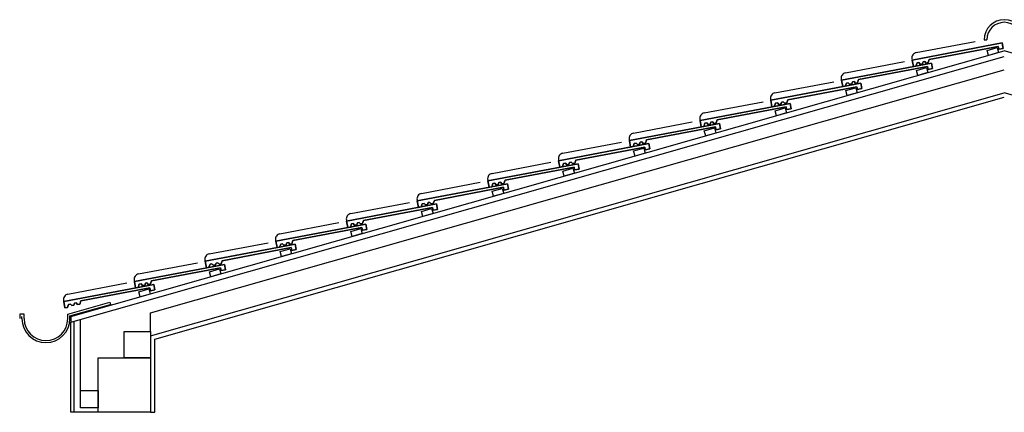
# Model space of a CAD drawing. Header units: millimetres. Extents: x 716 to 905, y 893 to 977.
# Tile 2 of 43: x 717.6 to 722.11, y 952.93 to 954.73. Entities that reach past the tile are written whole.
import ezdxf

# ---------------------------------------------------------------- set-up
doc = ezdxf.new("R2010")
doc.units = ezdxf.units.MM
doc.header["$MEASUREMENT"] = 0
doc.layers.add('$AUDIT-BAD-LAYER', color=7, linetype='Continuous')

msp = doc.modelspace()

# ---------------------------------------------------------------- linework, layer by layer
at = {"layer": '$AUDIT-BAD-LAYER'}
for p, q in [((721.6842, 954.5477), (722.0969, 954.626)), ((722.0969, 954.626), (721.6842, 954.5477)), ((721.6842, 954.5477), (722.0969, 954.626)), ((722.0969, 954.626), (721.6842, 954.5477)), ((721.7032, 954.5818), (721.9726, 954.6329)), ((721.7032, 954.5818), (721.9726, 954.6329)), ((722.0142, 954.6406), (722.0262, 954.6406)), ((722.0142, 954.6406), (722.0262, 954.6406)), ((722.0969, 954.626), (722.1015, 954.6014)), ((722.1015, 954.6014), (722.0969, 954.626)), ((722.0969, 954.626), (722.1015, 954.6014)), ((722.1015, 954.6014), (722.0969, 954.626)), ((717.8312, 953.3728), (722.1062, 954.5896)), ((717.8312, 953.3728), (722.1062, 954.5896)), ((722.0785, 954.6103), (721.7626, 954.5504)), ((721.7626, 954.5504), (722.0785, 954.6103)), ((722.0785, 954.6103), (721.7626, 954.5504)), ((721.7626, 954.5504), (722.0785, 954.6103)), ((722.0809, 954.5975), (722.0785, 954.6103)), ((722.0785, 954.6103), (722.0809, 954.5975)), ((722.0809, 954.5975), (722.0785, 954.6103)), ((722.0785, 954.6103), (722.0809, 954.5975)), ((722.1015, 954.6014), (722.0809, 954.5975)), ((722.0809, 954.5975), (722.1015, 954.6014)), ((722.1015, 954.6014), (722.0809, 954.5975)), ((722.0809, 954.5975), (722.1015, 954.6014)), ((726.3812, 953.3728), (722.1062, 954.5896)), ((726.3812, 953.3728), (722.1062, 954.5896)), ((717.8312, 953.3478), (722.1062, 954.5647)), ((717.8312, 953.3478), (722.1062, 954.5647)), ((721.3604, 954.4556), (721.7731, 954.5338)), ((721.7731, 954.5338), (721.3604, 954.4556)), ((721.3604, 954.4556), (721.7731, 954.5338)), ((721.7731, 954.5338), (721.3604, 954.4556)), ((721.3794, 954.4897), (721.6488, 954.5408)), ((721.3794, 954.4897), (721.6488, 954.5408)), ((721.6833, 954.5526), (721.6842, 954.5477)), ((721.6833, 954.5526), (721.6842, 954.5477)), ((721.6898, 954.5182), (721.6842, 954.5477)), ((721.6842, 954.5477), (721.6898, 954.5182)), ((721.6898, 954.5182), (721.6842, 954.5477)), ((721.6842, 954.5477), (721.6898, 954.5182)), ((721.7066, 954.5346), (721.7016, 954.5205)), ((721.7016, 954.5205), (721.7066, 954.5346)), ((721.7066, 954.5346), (721.7016, 954.5205)), ((721.7016, 954.5205), (721.7066, 954.5346)), ((721.7153, 954.5363), (721.7066, 954.5346)), ((721.7066, 954.5346), (721.7153, 954.5363)), ((721.7153, 954.5363), (721.7066, 954.5346)), ((721.7066, 954.5346), (721.7153, 954.5363)), ((721.7213, 954.5293), (721.7153, 954.5363)), ((721.7153, 954.5363), (721.7213, 954.5293)), ((721.7213, 954.5293), (721.7153, 954.5363)), ((721.7153, 954.5363), (721.7213, 954.5293)), ((721.7342, 954.5399), (721.7311, 954.5312)), ((721.7311, 954.5312), (721.7342, 954.5399)), ((721.7342, 954.5399), (721.7311, 954.5312)), ((721.7311, 954.5312), (721.7342, 954.5399)), ((721.7418, 954.5413), (721.7342, 954.5399)), ((721.7342, 954.5399), (721.7418, 954.5413)), ((721.7418, 954.5413), (721.7342, 954.5399)), ((721.7342, 954.5399), (721.7418, 954.5413)), ((721.7478, 954.5343), (721.7418, 954.5413)), ((721.7418, 954.5413), (721.7478, 954.5343)), ((721.7478, 954.5343), (721.7418, 954.5413)), ((721.7418, 954.5413), (721.7478, 954.5343)), ((721.7577, 954.5362), (721.7478, 954.5343)), ((721.7478, 954.5343), (721.7577, 954.5362)), ((721.7577, 954.5362), (721.7478, 954.5343)), ((721.7478, 954.5343), (721.7577, 954.5362)), ((721.7626, 954.5504), (721.7577, 954.5362)), ((721.7577, 954.5362), (721.7626, 954.5504)), ((721.7626, 954.5504), (721.7577, 954.5362)), ((721.7577, 954.5362), (721.7626, 954.5504)), ((721.7731, 954.5338), (721.7777, 954.5093)), ((721.7777, 954.5093), (721.7731, 954.5338)), ((721.7731, 954.5338), (721.7777, 954.5093)), ((721.7777, 954.5093), (721.7731, 954.5338)), ((718.1962, 953.3894), (722.1062, 954.5023)), ((718.1962, 953.3894), (722.1062, 954.5023)), ((721.7547, 954.5181), (721.4388, 954.4582)), ((721.4388, 954.4582), (721.7547, 954.5181)), ((721.7547, 954.5181), (721.4388, 954.4582)), ((721.4388, 954.4582), (721.7547, 954.5181)), ((721.7016, 954.5205), (721.6898, 954.5182)), ((721.6898, 954.5182), (721.7016, 954.5205)), ((721.7016, 954.5205), (721.6898, 954.5182)), ((721.6898, 954.5182), (721.7016, 954.5205)), ((721.7311, 954.5312), (721.7213, 954.5293)), ((721.7213, 954.5293), (721.7311, 954.5312)), ((721.7311, 954.5312), (721.7213, 954.5293)), ((721.7213, 954.5293), (721.7311, 954.5312)), ((721.7571, 954.5053), (721.7547, 954.5181)), ((721.7547, 954.5181), (721.7571, 954.5053)), ((721.7571, 954.5053), (721.7547, 954.5181)), ((721.7547, 954.5181), (721.7571, 954.5053)), ((721.7777, 954.5093), (721.7571, 954.5053)), ((721.7571, 954.5053), (721.7777, 954.5093)), ((721.7777, 954.5093), (721.7571, 954.5053)), ((721.7571, 954.5053), (721.7777, 954.5093)), ((721.0367, 954.3634), (721.4493, 954.4417)), ((721.4493, 954.4417), (721.0367, 954.3634)), ((721.0367, 954.3634), (721.4493, 954.4417)), ((721.4493, 954.4417), (721.0367, 954.3634)), ((721.0556, 954.3975), (721.325, 954.4486)), ((721.0556, 954.3975), (721.325, 954.4486)), ((721.3595, 954.4605), (721.3604, 954.4556)), ((721.3595, 954.4605), (721.3604, 954.4556)), ((721.366, 954.4261), (721.3604, 954.4556)), ((721.3604, 954.4556), (721.366, 954.4261)), ((721.366, 954.4261), (721.3604, 954.4556)), ((721.3604, 954.4556), (721.366, 954.4261)), ((721.3828, 954.4425), (721.3778, 954.4283)), ((721.3778, 954.4283), (721.3828, 954.4425)), ((721.3828, 954.4425), (721.3778, 954.4283)), ((721.3778, 954.4283), (721.3828, 954.4425)), ((721.3915, 954.4441), (721.3828, 954.4425)), ((721.3828, 954.4425), (721.3915, 954.4441)), ((721.3915, 954.4441), (721.3828, 954.4425)), ((721.3828, 954.4425), (721.3915, 954.4441)), ((721.3975, 954.4371), (721.3915, 954.4441)), ((721.3915, 954.4441), (721.3975, 954.4371)), ((721.3975, 954.4371), (721.3915, 954.4441)), ((721.3915, 954.4441), (721.3975, 954.4371)), ((721.4104, 954.4477), (721.4074, 954.439)), ((721.4074, 954.439), (721.4104, 954.4477)), ((721.4104, 954.4477), (721.4074, 954.439)), ((721.4074, 954.439), (721.4104, 954.4477)), ((721.418, 954.4492), (721.4104, 954.4477)), ((721.4104, 954.4477), (721.418, 954.4492)), ((721.418, 954.4492), (721.4104, 954.4477)), ((721.4104, 954.4477), (721.418, 954.4492)), ((721.4241, 954.4422), (721.418, 954.4492)), ((721.418, 954.4492), (721.4241, 954.4422)), ((721.4241, 954.4422), (721.418, 954.4492)), ((721.418, 954.4492), (721.4241, 954.4422)), ((721.4339, 954.444), (721.4241, 954.4422)), ((721.4241, 954.4422), (721.4339, 954.444)), ((721.4339, 954.444), (721.4241, 954.4422)), ((721.4241, 954.4422), (721.4339, 954.444)), ((721.4388, 954.4582), (721.4339, 954.444)), ((721.4339, 954.444), (721.4388, 954.4582)), ((721.4388, 954.4582), (721.4339, 954.444)), ((721.4339, 954.444), (721.4388, 954.4582)), ((721.4493, 954.4417), (721.454, 954.4171)), ((721.454, 954.4171), (721.4493, 954.4417)), ((721.4493, 954.4417), (721.454, 954.4171)), ((721.454, 954.4171), (721.4493, 954.4417)), ((718.1962, 953.2854), (722.1062, 954.3983)), ((718.1962, 953.2854), (722.1062, 954.3983)), ((721.4309, 954.4259), (721.115, 954.366)), ((721.115, 954.366), (721.4309, 954.4259)), ((721.4309, 954.4259), (721.115, 954.366)), ((721.115, 954.366), (721.4309, 954.4259)), ((721.3778, 954.4283), (721.366, 954.4261)), ((721.366, 954.4261), (721.3778, 954.4283)), ((721.3778, 954.4283), (721.366, 954.4261)), ((721.366, 954.4261), (721.3778, 954.4283)), ((721.4074, 954.439), (721.3975, 954.4371)), ((721.3975, 954.4371), (721.4074, 954.439)), ((721.4074, 954.439), (721.3975, 954.4371)), ((721.3975, 954.4371), (721.4074, 954.439)), ((721.4333, 954.4132), (721.4309, 954.4259)), ((721.4309, 954.4259), (721.4333, 954.4132)), ((721.4333, 954.4132), (721.4309, 954.4259)), ((721.4309, 954.4259), (721.4333, 954.4132)), ((721.454, 954.4171), (721.4333, 954.4132)), ((721.4333, 954.4132), (721.454, 954.4171)), ((721.454, 954.4171), (721.4333, 954.4132)), ((721.4333, 954.4132), (721.454, 954.4171)), ((726.0162, 953.2854), (722.1062, 954.3983)), ((726.0162, 953.2854), (722.1062, 954.3983)), ((718.2162, 953.2703), (722.1062, 954.3775)), ((718.2162, 953.2703), (722.1062, 954.3775)), ((720.7318, 954.3054), (721.0012, 954.3564)), ((720.7318, 954.3054), (721.0012, 954.3564)), ((721.0357, 954.3683), (721.0367, 954.3634)), ((721.0357, 954.3683), (721.0367, 954.3634)), ((721.0422, 954.3339), (721.0367, 954.3634)), ((721.0367, 954.3634), (721.0422, 954.3339)), ((721.0422, 954.3339), (721.0367, 954.3634)), ((721.0367, 954.3634), (721.0422, 954.3339)), ((721.0677, 954.352), (721.059, 954.3503)), ((721.059, 954.3503), (721.0677, 954.352)), ((721.0677, 954.352), (721.059, 954.3503)), ((721.059, 954.3503), (721.0677, 954.352)), ((721.0737, 954.345), (721.0677, 954.352)), ((721.0677, 954.352), (721.0737, 954.345)), ((721.0737, 954.345), (721.0677, 954.352)), ((721.0677, 954.352), (721.0737, 954.345)), ((721.0866, 954.3556), (721.0836, 954.3468)), ((721.0836, 954.3468), (721.0866, 954.3556)), ((721.0866, 954.3556), (721.0836, 954.3468)), ((721.0836, 954.3468), (721.0866, 954.3556)), ((721.0942, 954.357), (721.0866, 954.3556)), ((721.0866, 954.3556), (721.0942, 954.357)), ((721.0942, 954.357), (721.0866, 954.3556)), ((721.0866, 954.3556), (721.0942, 954.357)), ((721.1003, 954.35), (721.0942, 954.357)), ((721.0942, 954.357), (721.1003, 954.35)), ((721.1003, 954.35), (721.0942, 954.357)), ((721.0942, 954.357), (721.1003, 954.35)), ((721.1101, 954.3519), (721.1003, 954.35)), ((721.1003, 954.35), (721.1101, 954.3519)), ((721.1101, 954.3519), (721.1003, 954.35)), ((721.1003, 954.35), (721.1101, 954.3519)), ((721.115, 954.366), (721.1101, 954.3519)), ((721.1101, 954.3519), (721.115, 954.366)), ((721.115, 954.366), (721.1101, 954.3519)), ((721.1101, 954.3519), (721.115, 954.366)), ((720.7129, 954.2712), (721.1255, 954.3495)), ((721.1255, 954.3495), (720.7129, 954.2712)), ((720.7129, 954.2712), (721.1255, 954.3495)), ((721.1255, 954.3495), (720.7129, 954.2712)), ((721.1071, 954.3338), (720.7912, 954.2739)), ((720.7912, 954.2739), (721.1071, 954.3338)), ((721.1071, 954.3338), (720.7912, 954.2739)), ((720.7912, 954.2739), (721.1071, 954.3338)), ((721.054, 954.3361), (721.0422, 954.3339)), ((721.0422, 954.3339), (721.054, 954.3361)), ((721.054, 954.3361), (721.0422, 954.3339)), ((721.0422, 954.3339), (721.054, 954.3361)), ((721.059, 954.3503), (721.054, 954.3361)), ((721.054, 954.3361), (721.059, 954.3503)), ((721.059, 954.3503), (721.054, 954.3361)), ((721.054, 954.3361), (721.059, 954.3503)), ((721.0836, 954.3468), (721.0737, 954.345)), ((721.0737, 954.345), (721.0836, 954.3468)), ((721.0836, 954.3468), (721.0737, 954.345)), ((721.0737, 954.345), (721.0836, 954.3468)), ((721.1095, 954.321), (721.1071, 954.3338)), ((721.1071, 954.3338), (721.1095, 954.321)), ((721.1095, 954.321), (721.1071, 954.3338)), ((721.1071, 954.3338), (721.1095, 954.321)), ((721.1302, 954.3249), (721.1095, 954.321)), ((721.1095, 954.321), (721.1302, 954.3249)), ((721.1302, 954.3249), (721.1095, 954.321)), ((721.1095, 954.321), (721.1302, 954.3249)), ((721.1255, 954.3495), (721.1302, 954.3249)), ((721.1302, 954.3249), (721.1255, 954.3495)), ((721.1255, 954.3495), (721.1302, 954.3249)), ((721.1302, 954.3249), (721.1255, 954.3495)), ((720.4081, 954.2132), (720.6774, 954.2643)), ((720.4081, 954.2132), (720.6774, 954.2643)), ((720.7119, 954.2761), (720.7129, 954.2712)), ((720.7119, 954.2761), (720.7129, 954.2712)), ((720.7185, 954.2418), (720.7129, 954.2712)), ((720.7129, 954.2712), (720.7185, 954.2418)), ((720.7185, 954.2418), (720.7129, 954.2712)), ((720.7129, 954.2712), (720.7185, 954.2418)), ((720.7628, 954.2634), (720.7598, 954.2547)), ((720.7598, 954.2547), (720.7628, 954.2634)), ((720.7628, 954.2634), (720.7598, 954.2547)), ((720.7598, 954.2547), (720.7628, 954.2634)), ((720.7704, 954.2648), (720.7628, 954.2634)), ((720.7628, 954.2634), (720.7704, 954.2648)), ((720.7704, 954.2648), (720.7628, 954.2634)), ((720.7628, 954.2634), (720.7704, 954.2648)), ((720.7765, 954.2578), (720.7704, 954.2648)), ((720.7704, 954.2648), (720.7765, 954.2578)), ((720.7765, 954.2578), (720.7704, 954.2648)), ((720.7704, 954.2648), (720.7765, 954.2578)), ((720.7912, 954.2739), (720.7863, 954.2597)), ((720.7863, 954.2597), (720.7912, 954.2739)), ((720.7912, 954.2739), (720.7863, 954.2597)), ((720.7863, 954.2597), (720.7912, 954.2739)), ((720.3891, 954.1791), (720.8017, 954.2573)), ((720.8017, 954.2573), (720.3891, 954.1791)), ((720.3891, 954.1791), (720.8017, 954.2573)), ((720.8017, 954.2573), (720.3891, 954.1791)), ((720.7833, 954.2416), (720.4675, 954.1817)), ((720.4675, 954.1817), (720.7833, 954.2416)), ((720.7833, 954.2416), (720.4675, 954.1817)), ((720.4675, 954.1817), (720.7833, 954.2416)), ((720.7302, 954.244), (720.7185, 954.2418)), ((720.7185, 954.2418), (720.7302, 954.244)), ((720.7302, 954.244), (720.7185, 954.2418)), ((720.7185, 954.2418), (720.7302, 954.244)), ((720.7352, 954.2582), (720.7302, 954.244)), ((720.7302, 954.244), (720.7352, 954.2582)), ((720.7352, 954.2582), (720.7302, 954.244)), ((720.7302, 954.244), (720.7352, 954.2582)), ((720.7439, 954.2598), (720.7352, 954.2582)), ((720.7352, 954.2582), (720.7439, 954.2598)), ((720.7439, 954.2598), (720.7352, 954.2582)), ((720.7352, 954.2582), (720.7439, 954.2598)), ((720.7499, 954.2528), (720.7439, 954.2598)), ((720.7439, 954.2598), (720.7499, 954.2528)), ((720.7499, 954.2528), (720.7439, 954.2598)), ((720.7439, 954.2598), (720.7499, 954.2528)), ((720.7598, 954.2547), (720.7499, 954.2528)), ((720.7499, 954.2528), (720.7598, 954.2547)), ((720.7598, 954.2547), (720.7499, 954.2528)), ((720.7499, 954.2528), (720.7598, 954.2547)), ((720.7863, 954.2597), (720.7765, 954.2578)), ((720.7765, 954.2578), (720.7863, 954.2597)), ((720.7863, 954.2597), (720.7765, 954.2578)), ((720.7765, 954.2578), (720.7863, 954.2597)), ((720.7857, 954.2289), (720.7833, 954.2416)), ((720.7833, 954.2416), (720.7857, 954.2289)), ((720.7857, 954.2289), (720.7833, 954.2416)), ((720.7833, 954.2416), (720.7857, 954.2289)), ((720.8064, 954.2328), (720.7857, 954.2289)), ((720.7857, 954.2289), (720.8064, 954.2328)), ((720.8064, 954.2328), (720.7857, 954.2289)), ((720.7857, 954.2289), (720.8064, 954.2328)), ((720.8017, 954.2573), (720.8064, 954.2328)), ((720.8064, 954.2328), (720.8017, 954.2573)), ((720.8017, 954.2573), (720.8064, 954.2328)), ((720.8064, 954.2328), (720.8017, 954.2573)), ((720.0843, 954.121), (720.3537, 954.1721)), ((720.0843, 954.121), (720.3537, 954.1721)), ((720.3881, 954.184), (720.3891, 954.1791)), ((720.3881, 954.184), (720.3891, 954.1791)), ((720.3947, 954.1496), (720.3891, 954.1791)), ((720.3891, 954.1791), (720.3947, 954.1496)), ((720.3947, 954.1496), (720.3891, 954.1791)), ((720.3891, 954.1791), (720.3947, 954.1496)), ((720.439, 954.1712), (720.436, 954.1625)), ((720.436, 954.1625), (720.439, 954.1712)), ((720.439, 954.1712), (720.436, 954.1625)), ((720.436, 954.1625), (720.439, 954.1712)), ((720.4467, 954.1727), (720.439, 954.1712)), ((720.439, 954.1712), (720.4467, 954.1727)), ((720.4467, 954.1727), (720.439, 954.1712)), ((720.439, 954.1712), (720.4467, 954.1727)), ((720.4527, 954.1657), (720.4467, 954.1727)), ((720.4467, 954.1727), (720.4527, 954.1657)), ((720.4527, 954.1657), (720.4467, 954.1727)), ((720.4467, 954.1727), (720.4527, 954.1657)), ((720.4675, 954.1817), (720.4625, 954.1675)), ((720.4625, 954.1675), (720.4675, 954.1817)), ((720.4675, 954.1817), (720.4625, 954.1675)), ((720.4625, 954.1675), (720.4675, 954.1817)), ((720.0653, 954.0869), (720.4779, 954.1652)), ((720.4779, 954.1652), (720.0653, 954.0869)), ((720.0653, 954.0869), (720.4779, 954.1652)), ((720.4779, 954.1652), (720.0653, 954.0869)), ((720.4595, 954.1495), (720.1437, 954.0896)), ((720.1437, 954.0896), (720.4595, 954.1495)), ((720.4595, 954.1495), (720.1437, 954.0896)), ((720.1437, 954.0896), (720.4595, 954.1495)), ((720.4065, 954.1518), (720.3947, 954.1496)), ((720.3947, 954.1496), (720.4065, 954.1518)), ((720.4065, 954.1518), (720.3947, 954.1496)), ((720.3947, 954.1496), (720.4065, 954.1518)), ((720.4114, 954.166), (720.4065, 954.1518)), ((720.4065, 954.1518), (720.4114, 954.166)), ((720.4114, 954.166), (720.4065, 954.1518)), ((720.4065, 954.1518), (720.4114, 954.166)), ((720.4201, 954.1677), (720.4114, 954.166)), ((720.4114, 954.166), (720.4201, 954.1677)), ((720.4201, 954.1677), (720.4114, 954.166)), ((720.4114, 954.166), (720.4201, 954.1677)), ((720.4262, 954.1607), (720.4201, 954.1677)), ((720.4201, 954.1677), (720.4262, 954.1607)), ((720.4262, 954.1607), (720.4201, 954.1677)), ((720.4201, 954.1677), (720.4262, 954.1607)), ((720.436, 954.1625), (720.4262, 954.1607)), ((720.4262, 954.1607), (720.436, 954.1625)), ((720.436, 954.1625), (720.4262, 954.1607)), ((720.4262, 954.1607), (720.436, 954.1625)), ((720.4625, 954.1675), (720.4527, 954.1657)), ((720.4527, 954.1657), (720.4625, 954.1675)), ((720.4625, 954.1675), (720.4527, 954.1657)), ((720.4527, 954.1657), (720.4625, 954.1675)), ((720.462, 954.1367), (720.4595, 954.1495)), ((720.4595, 954.1495), (720.462, 954.1367)), ((720.462, 954.1367), (720.4595, 954.1495)), ((720.4595, 954.1495), (720.462, 954.1367)), ((720.4826, 954.1406), (720.462, 954.1367)), ((720.462, 954.1367), (720.4826, 954.1406)), ((720.4826, 954.1406), (720.462, 954.1367)), ((720.462, 954.1367), (720.4826, 954.1406)), ((720.4779, 954.1652), (720.4826, 954.1406)), ((720.4826, 954.1406), (720.4779, 954.1652)), ((720.4779, 954.1652), (720.4826, 954.1406)), ((720.4826, 954.1406), (720.4779, 954.1652)), ((720.0644, 954.0918), (720.0653, 954.0869)), ((720.0644, 954.0918), (720.0653, 954.0869)), ((720.0709, 954.0574), (720.0653, 954.0869)), ((720.0653, 954.0869), (720.0709, 954.0574)), ((720.0709, 954.0574), (720.0653, 954.0869)), ((720.0653, 954.0869), (720.0709, 954.0574)), ((720.1437, 954.0896), (720.1387, 954.0754)), ((720.1387, 954.0754), (720.1437, 954.0896)), ((720.1437, 954.0896), (720.1387, 954.0754)), ((720.1387, 954.0754), (720.1437, 954.0896)), ((719.7415, 953.9947), (720.1541, 954.073)), ((720.1541, 954.073), (719.7415, 953.9947)), ((719.7415, 953.9947), (720.1541, 954.073)), ((720.1541, 954.073), (719.7415, 953.9947)), ((719.7605, 954.0289), (720.0299, 954.08)), ((719.7605, 954.0289), (720.0299, 954.08)), ((720.1358, 954.0573), (719.8199, 953.9974)), ((719.8199, 953.9974), (720.1358, 954.0573)), ((720.1358, 954.0573), (719.8199, 953.9974)), ((719.8199, 953.9974), (720.1358, 954.0573)), ((720.0827, 954.0597), (720.0709, 954.0574)), ((720.0709, 954.0574), (720.0827, 954.0597)), ((720.0827, 954.0597), (720.0709, 954.0574)), ((720.0709, 954.0574), (720.0827, 954.0597)), ((720.0876, 954.0738), (720.0827, 954.0597)), ((720.0827, 954.0597), (720.0876, 954.0738)), ((720.0876, 954.0738), (720.0827, 954.0597)), ((720.0827, 954.0597), (720.0876, 954.0738)), ((720.0963, 954.0755), (720.0876, 954.0738)), ((720.0876, 954.0738), (720.0963, 954.0755)), ((720.0963, 954.0755), (720.0876, 954.0738)), ((720.0876, 954.0738), (720.0963, 954.0755)), ((720.1024, 954.0685), (720.0963, 954.0755)), ((720.0963, 954.0755), (720.1024, 954.0685)), ((720.1024, 954.0685), (720.0963, 954.0755)), ((720.0963, 954.0755), (720.1024, 954.0685)), ((720.1122, 954.0703), (720.1024, 954.0685)), ((720.1024, 954.0685), (720.1122, 954.0703)), ((720.1122, 954.0703), (720.1024, 954.0685)), ((720.1024, 954.0685), (720.1122, 954.0703)), ((720.1152, 954.0791), (720.1122, 954.0703)), ((720.1122, 954.0703), (720.1152, 954.0791)), ((720.1152, 954.0791), (720.1122, 954.0703)), ((720.1122, 954.0703), (720.1152, 954.0791)), ((720.1229, 954.0805), (720.1152, 954.0791)), ((720.1152, 954.0791), (720.1229, 954.0805)), ((720.1229, 954.0805), (720.1152, 954.0791)), ((720.1152, 954.0791), (720.1229, 954.0805)), ((720.1289, 954.0735), (720.1229, 954.0805)), ((720.1229, 954.0805), (720.1289, 954.0735)), ((720.1289, 954.0735), (720.1229, 954.0805)), ((720.1229, 954.0805), (720.1289, 954.0735)), ((720.1387, 954.0754), (720.1289, 954.0735)), ((720.1289, 954.0735), (720.1387, 954.0754)), ((720.1387, 954.0754), (720.1289, 954.0735)), ((720.1289, 954.0735), (720.1387, 954.0754)), ((720.1382, 954.0445), (720.1358, 954.0573)), ((720.1358, 954.0573), (720.1382, 954.0445)), ((720.1382, 954.0445), (720.1358, 954.0573)), ((720.1358, 954.0573), (720.1382, 954.0445)), ((720.1588, 954.0484), (720.1382, 954.0445)), ((720.1382, 954.0445), (720.1588, 954.0484)), ((720.1588, 954.0484), (720.1382, 954.0445)), ((720.1382, 954.0445), (720.1588, 954.0484)), ((720.1541, 954.073), (720.1588, 954.0484)), ((720.1588, 954.0484), (720.1541, 954.073)), ((720.1541, 954.073), (720.1588, 954.0484)), ((720.1588, 954.0484), (720.1541, 954.073)), ((719.7406, 953.9997), (719.7415, 953.9947)), ((719.7406, 953.9997), (719.7415, 953.9947)), ((719.7471, 953.9653), (719.7415, 953.9947)), ((719.7415, 953.9947), (719.7471, 953.9653)), ((719.7471, 953.9653), (719.7415, 953.9947)), ((719.7415, 953.9947), (719.7471, 953.9653)), ((719.8199, 953.9974), (719.8149, 953.9832)), ((719.8149, 953.9832), (719.8199, 953.9974)), ((719.8199, 953.9974), (719.8149, 953.9832)), ((719.8149, 953.9832), (719.8199, 953.9974)), ((719.4177, 953.9026), (719.8304, 953.9808)), ((719.8304, 953.9808), (719.4177, 953.9026)), ((719.4177, 953.9026), (719.8304, 953.9808)), ((719.8304, 953.9808), (719.4177, 953.9026)), ((719.4367, 953.9367), (719.7061, 953.9878)), ((719.4367, 953.9367), (719.7061, 953.9878)), ((719.812, 953.9651), (719.4961, 953.9052)), ((719.4961, 953.9052), (719.812, 953.9651)), ((719.812, 953.9651), (719.4961, 953.9052)), ((719.4961, 953.9052), (719.812, 953.9651)), ((719.7589, 953.9675), (719.7471, 953.9653)), ((719.7471, 953.9653), (719.7589, 953.9675)), ((719.7589, 953.9675), (719.7471, 953.9653)), ((719.7471, 953.9653), (719.7589, 953.9675)), ((719.7638, 953.9817), (719.7589, 953.9675)), ((719.7589, 953.9675), (719.7638, 953.9817)), ((719.7638, 953.9817), (719.7589, 953.9675)), ((719.7589, 953.9675), (719.7638, 953.9817)), ((719.7726, 953.9833), (719.7638, 953.9817)), ((719.7638, 953.9817), (719.7726, 953.9833)), ((719.7726, 953.9833), (719.7638, 953.9817)), ((719.7638, 953.9817), (719.7726, 953.9833)), ((719.7786, 953.9763), (719.7726, 953.9833)), ((719.7726, 953.9833), (719.7786, 953.9763)), ((719.7786, 953.9763), (719.7726, 953.9833)), ((719.7726, 953.9833), (719.7786, 953.9763)), ((719.7884, 953.9782), (719.7786, 953.9763)), ((719.7786, 953.9763), (719.7884, 953.9782)), ((719.7884, 953.9782), (719.7786, 953.9763)), ((719.7786, 953.9763), (719.7884, 953.9782)), ((719.7915, 953.9869), (719.7884, 953.9782)), ((719.7884, 953.9782), (719.7915, 953.9869)), ((719.7915, 953.9869), (719.7884, 953.9782)), ((719.7884, 953.9782), (719.7915, 953.9869)), ((719.7991, 953.9884), (719.7915, 953.9869)), ((719.7915, 953.9869), (719.7991, 953.9884)), ((719.7991, 953.9884), (719.7915, 953.9869)), ((719.7915, 953.9869), (719.7991, 953.9884)), ((719.8051, 953.9814), (719.7991, 953.9884)), ((719.7991, 953.9884), (719.8051, 953.9814)), ((719.8051, 953.9814), (719.7991, 953.9884)), ((719.7991, 953.9884), (719.8051, 953.9814)), ((719.8149, 953.9832), (719.8051, 953.9814)), ((719.8051, 953.9814), (719.8149, 953.9832)), ((719.8149, 953.9832), (719.8051, 953.9814)), ((719.8051, 953.9814), (719.8149, 953.9832)), ((719.8144, 953.9524), (719.812, 953.9651)), ((719.812, 953.9651), (719.8144, 953.9524)), ((719.8144, 953.9524), (719.812, 953.9651)), ((719.812, 953.9651), (719.8144, 953.9524)), ((719.835, 953.9563), (719.8144, 953.9524)), ((719.8144, 953.9524), (719.835, 953.9563)), ((719.835, 953.9563), (719.8144, 953.9524)), ((719.8144, 953.9524), (719.835, 953.9563)), ((719.8304, 953.9808), (719.835, 953.9563)), ((719.835, 953.9563), (719.8304, 953.9808)), ((719.8304, 953.9808), (719.835, 953.9563)), ((719.835, 953.9563), (719.8304, 953.9808)), ((719.4168, 953.9075), (719.4177, 953.9026)), ((719.4168, 953.9075), (719.4177, 953.9026)), ((719.4233, 953.8731), (719.4177, 953.9026)), ((719.4177, 953.9026), (719.4233, 953.8731)), ((719.4233, 953.8731), (719.4177, 953.9026)), ((719.4177, 953.9026), (719.4233, 953.8731)), ((719.4961, 953.9052), (719.4911, 953.8911)), ((719.4911, 953.8911), (719.4961, 953.9052)), ((719.4961, 953.9052), (719.4911, 953.8911)), ((719.4911, 953.8911), (719.4961, 953.9052)), ((719.0939, 953.8104), (719.5066, 953.8887)), ((719.5066, 953.8887), (719.0939, 953.8104)), ((719.0939, 953.8104), (719.5066, 953.8887)), ((719.5066, 953.8887), (719.0939, 953.8104)), ((719.1129, 953.8446), (719.3823, 953.8956)), ((719.1129, 953.8446), (719.3823, 953.8956)), ((719.4882, 953.873), (719.1723, 953.8131)), ((719.1723, 953.8131), (719.4882, 953.873)), ((719.4882, 953.873), (719.1723, 953.8131)), ((719.1723, 953.8131), (719.4882, 953.873)), ((719.4351, 953.8753), (719.4233, 953.8731)), ((719.4233, 953.8731), (719.4351, 953.8753)), ((719.4351, 953.8753), (719.4233, 953.8731)), ((719.4233, 953.8731), (719.4351, 953.8753)), ((719.44, 953.8895), (719.4351, 953.8753)), ((719.4351, 953.8753), (719.44, 953.8895)), ((719.44, 953.8895), (719.4351, 953.8753)), ((719.4351, 953.8753), (719.44, 953.8895)), ((719.4488, 953.8912), (719.44, 953.8895)), ((719.44, 953.8895), (719.4488, 953.8912)), ((719.4488, 953.8912), (719.44, 953.8895)), ((719.44, 953.8895), (719.4488, 953.8912)), ((719.4548, 953.8842), (719.4488, 953.8912)), ((719.4488, 953.8912), (719.4548, 953.8842)), ((719.4548, 953.8842), (719.4488, 953.8912)), ((719.4488, 953.8912), (719.4548, 953.8842)), ((719.4646, 953.886), (719.4548, 953.8842)), ((719.4548, 953.8842), (719.4646, 953.886)), ((719.4646, 953.886), (719.4548, 953.8842)), ((719.4548, 953.8842), (719.4646, 953.886)), ((719.4677, 953.8948), (719.4646, 953.886)), ((719.4646, 953.886), (719.4677, 953.8948)), ((719.4677, 953.8948), (719.4646, 953.886)), ((719.4646, 953.886), (719.4677, 953.8948)), ((719.4753, 953.8962), (719.4677, 953.8948)), ((719.4677, 953.8948), (719.4753, 953.8962)), ((719.4753, 953.8962), (719.4677, 953.8948)), ((719.4677, 953.8948), (719.4753, 953.8962)), ((719.4813, 953.8892), (719.4753, 953.8962)), ((719.4753, 953.8962), (719.4813, 953.8892)), ((719.4813, 953.8892), (719.4753, 953.8962)), ((719.4753, 953.8962), (719.4813, 953.8892)), ((719.4911, 953.8911), (719.4813, 953.8892)), ((719.4813, 953.8892), (719.4911, 953.8911)), ((719.4911, 953.8911), (719.4813, 953.8892)), ((719.4813, 953.8892), (719.4911, 953.8911)), ((719.4906, 953.8602), (719.4882, 953.873)), ((719.4882, 953.873), (719.4906, 953.8602)), ((719.4906, 953.8602), (719.4882, 953.873)), ((719.4882, 953.873), (719.4906, 953.8602)), ((719.5112, 953.8641), (719.4906, 953.8602)), ((719.4906, 953.8602), (719.5112, 953.8641)), ((719.5112, 953.8641), (719.4906, 953.8602)), ((719.4906, 953.8602), (719.5112, 953.8641)), ((719.5066, 953.8887), (719.5112, 953.8641)), ((719.5112, 953.8641), (719.5066, 953.8887)), ((719.5066, 953.8887), (719.5112, 953.8641)), ((719.5112, 953.8641), (719.5066, 953.8887)), ((719.093, 953.8153), (719.0939, 953.8104)), ((719.093, 953.8153), (719.0939, 953.8104)), ((719.0995, 953.7809), (719.0939, 953.8104)), ((719.0939, 953.8104), (719.0995, 953.7809)), ((719.0995, 953.7809), (719.0939, 953.8104)), ((719.0939, 953.8104), (719.0995, 953.7809)), ((719.1723, 953.8131), (719.1674, 953.7989)), ((719.1674, 953.7989), (719.1723, 953.8131)), ((719.1723, 953.8131), (719.1674, 953.7989)), ((719.1674, 953.7989), (719.1723, 953.8131)), ((718.7701, 953.7183), (719.1828, 953.7965)), ((719.1828, 953.7965), (718.7701, 953.7183)), ((718.7701, 953.7183), (719.1828, 953.7965)), ((719.1828, 953.7965), (718.7701, 953.7183)), ((718.7891, 953.7524), (719.0585, 953.8035)), ((718.7891, 953.7524), (719.0585, 953.8035)), ((719.1644, 953.7808), (718.8485, 953.7209)), ((718.8485, 953.7209), (719.1644, 953.7808)), ((719.1644, 953.7808), (718.8485, 953.7209)), ((718.8485, 953.7209), (719.1644, 953.7808)), ((719.1113, 953.7832), (719.0995, 953.7809)), ((719.0995, 953.7809), (719.1113, 953.7832)), ((719.1113, 953.7832), (719.0995, 953.7809)), ((719.0995, 953.7809), (719.1113, 953.7832)), ((719.1163, 953.7974), (719.1113, 953.7832)), ((719.1113, 953.7832), (719.1163, 953.7974)), ((719.1163, 953.7974), (719.1113, 953.7832)), ((719.1113, 953.7832), (719.1163, 953.7974)), ((719.125, 953.799), (719.1163, 953.7974)), ((719.1163, 953.7974), (719.125, 953.799)), ((719.125, 953.799), (719.1163, 953.7974)), ((719.1163, 953.7974), (719.125, 953.799)), ((719.131, 953.792), (719.125, 953.799)), ((719.125, 953.799), (719.131, 953.792)), ((719.131, 953.792), (719.125, 953.799)), ((719.125, 953.799), (719.131, 953.792)), ((719.1408, 953.7939), (719.131, 953.792)), ((719.131, 953.792), (719.1408, 953.7939)), ((719.1408, 953.7939), (719.131, 953.792)), ((719.131, 953.792), (719.1408, 953.7939)), ((719.1439, 953.8026), (719.1408, 953.7939)), ((719.1408, 953.7939), (719.1439, 953.8026)), ((719.1439, 953.8026), (719.1408, 953.7939)), ((719.1408, 953.7939), (719.1439, 953.8026)), ((719.1515, 953.804), (719.1439, 953.8026)), ((719.1439, 953.8026), (719.1515, 953.804)), ((719.1515, 953.804), (719.1439, 953.8026)), ((719.1439, 953.8026), (719.1515, 953.804)), ((719.1575, 953.797), (719.1515, 953.804)), ((719.1515, 953.804), (719.1575, 953.797)), ((719.1575, 953.797), (719.1515, 953.804)), ((719.1515, 953.804), (719.1575, 953.797)), ((719.1674, 953.7989), (719.1575, 953.797)), ((719.1575, 953.797), (719.1674, 953.7989)), ((719.1674, 953.7989), (719.1575, 953.797)), ((719.1575, 953.797), (719.1674, 953.7989)), ((719.1668, 953.768), (719.1644, 953.7808)), ((719.1644, 953.7808), (719.1668, 953.768)), ((719.1668, 953.768), (719.1644, 953.7808)), ((719.1644, 953.7808), (719.1668, 953.768)), ((719.1874, 953.772), (719.1668, 953.768)), ((719.1668, 953.768), (719.1874, 953.772)), ((719.1874, 953.772), (719.1668, 953.768)), ((719.1668, 953.768), (719.1874, 953.772)), ((719.1828, 953.7965), (719.1874, 953.772)), ((719.1874, 953.772), (719.1828, 953.7965)), ((719.1828, 953.7965), (719.1874, 953.772)), ((719.1874, 953.772), (719.1828, 953.7965)), ((718.7692, 953.7232), (718.7701, 953.7183)), ((718.7692, 953.7232), (718.7701, 953.7183)), ((718.8485, 953.7209), (718.8436, 953.7067)), ((718.8436, 953.7067), (718.8485, 953.7209)), ((718.8485, 953.7209), (718.8436, 953.7067)), ((718.8436, 953.7067), (718.8485, 953.7209)), ((718.4463, 953.6261), (718.859, 953.7044)), ((718.859, 953.7044), (718.4463, 953.6261)), ((718.4463, 953.6261), (718.859, 953.7044)), ((718.859, 953.7044), (718.4463, 953.6261)), ((718.4653, 953.6602), (718.7347, 953.7113)), ((718.4653, 953.6602), (718.7347, 953.7113)), ((718.8406, 953.6887), (718.5247, 953.6287)), ((718.5247, 953.6287), (718.8406, 953.6887)), ((718.8406, 953.6887), (718.5247, 953.6287)), ((718.5247, 953.6287), (718.8406, 953.6887)), ((718.7757, 953.6888), (718.7701, 953.7183)), ((718.7701, 953.7183), (718.7757, 953.6888)), ((718.7757, 953.6888), (718.7701, 953.7183)), ((718.7701, 953.7183), (718.7757, 953.6888)), ((718.7875, 953.691), (718.7757, 953.6888)), ((718.7757, 953.6888), (718.7875, 953.691)), ((718.7875, 953.691), (718.7757, 953.6888)), ((718.7757, 953.6888), (718.7875, 953.691)), ((718.7925, 953.7052), (718.7875, 953.691)), ((718.7875, 953.691), (718.7925, 953.7052)), ((718.7925, 953.7052), (718.7875, 953.691)), ((718.7875, 953.691), (718.7925, 953.7052)), ((718.8012, 953.7068), (718.7925, 953.7052)), ((718.7925, 953.7052), (718.8012, 953.7068)), ((718.8012, 953.7068), (718.7925, 953.7052)), ((718.7925, 953.7052), (718.8012, 953.7068)), ((718.8072, 953.6998), (718.8012, 953.7068)), ((718.8012, 953.7068), (718.8072, 953.6998)), ((718.8072, 953.6998), (718.8012, 953.7068)), ((718.8012, 953.7068), (718.8072, 953.6998)), ((718.817, 953.7017), (718.8072, 953.6998)), ((718.8072, 953.6998), (718.817, 953.7017)), ((718.817, 953.7017), (718.8072, 953.6998)), ((718.8072, 953.6998), (718.817, 953.7017)), ((718.8201, 953.7104), (718.817, 953.7017)), ((718.817, 953.7017), (718.8201, 953.7104)), ((718.8201, 953.7104), (718.817, 953.7017)), ((718.817, 953.7017), (718.8201, 953.7104)), ((718.8277, 953.7119), (718.8201, 953.7104)), ((718.8201, 953.7104), (718.8277, 953.7119)), ((718.8277, 953.7119), (718.8201, 953.7104)), ((718.8201, 953.7104), (718.8277, 953.7119)), ((718.8338, 953.7049), (718.8277, 953.7119)), ((718.8277, 953.7119), (718.8338, 953.7049)), ((718.8338, 953.7049), (718.8277, 953.7119)), ((718.8277, 953.7119), (718.8338, 953.7049)), ((718.8436, 953.7067), (718.8338, 953.7049)), ((718.8338, 953.7049), (718.8436, 953.7067)), ((718.8436, 953.7067), (718.8338, 953.7049)), ((718.8338, 953.7049), (718.8436, 953.7067)), ((718.843, 953.6759), (718.8406, 953.6887)), ((718.8406, 953.6887), (718.843, 953.6759)), ((718.843, 953.6759), (718.8406, 953.6887)), ((718.8406, 953.6887), (718.843, 953.6759)), ((718.8637, 953.6798), (718.843, 953.6759)), ((718.843, 953.6759), (718.8637, 953.6798)), ((718.8637, 953.6798), (718.843, 953.6759)), ((718.843, 953.6759), (718.8637, 953.6798)), ((718.859, 953.7044), (718.8637, 953.6798)), ((718.8637, 953.6798), (718.859, 953.7044)), ((718.859, 953.7044), (718.8637, 953.6798)), ((718.8637, 953.6798), (718.859, 953.7044)), ((718.4454, 953.631), (718.4463, 953.6261)), ((718.4454, 953.631), (718.4463, 953.6261)), ((718.1226, 953.5339), (718.5352, 953.6122)), ((718.5352, 953.6122), (718.1226, 953.5339)), ((718.1226, 953.5339), (718.5352, 953.6122)), ((718.5352, 953.6122), (718.1226, 953.5339)), ((718.1415, 953.5681), (718.4109, 953.6191)), ((718.1415, 953.5681), (718.4109, 953.6191)), ((718.5168, 953.5965), (718.2009, 953.5366)), ((718.2009, 953.5366), (718.5168, 953.5965)), ((718.5168, 953.5965), (718.2009, 953.5366)), ((718.2009, 953.5366), (718.5168, 953.5965)), ((718.4519, 953.5966), (718.4463, 953.6261)), ((718.4463, 953.6261), (718.4519, 953.5966)), ((718.4519, 953.5966), (718.4463, 953.6261)), ((718.4463, 953.6261), (718.4519, 953.5966)), ((718.4637, 953.5989), (718.4519, 953.5966)), ((718.4519, 953.5966), (718.4637, 953.5989)), ((718.4637, 953.5989), (718.4519, 953.5966)), ((718.4519, 953.5966), (718.4637, 953.5989)), ((718.4687, 953.613), (718.4637, 953.5989)), ((718.4637, 953.5989), (718.4687, 953.613)), ((718.4687, 953.613), (718.4637, 953.5989)), ((718.4637, 953.5989), (718.4687, 953.613)), ((718.4774, 953.6147), (718.4687, 953.613)), ((718.4687, 953.613), (718.4774, 953.6147)), ((718.4774, 953.6147), (718.4687, 953.613)), ((718.4687, 953.613), (718.4774, 953.6147)), ((718.4834, 953.6077), (718.4774, 953.6147)), ((718.4774, 953.6147), (718.4834, 953.6077)), ((718.4834, 953.6077), (718.4774, 953.6147)), ((718.4774, 953.6147), (718.4834, 953.6077)), ((718.4933, 953.6095), (718.4834, 953.6077)), ((718.4834, 953.6077), (718.4933, 953.6095)), ((718.4933, 953.6095), (718.4834, 953.6077)), ((718.4834, 953.6077), (718.4933, 953.6095)), ((718.4963, 953.6183), (718.4933, 953.6095)), ((718.4933, 953.6095), (718.4963, 953.6183)), ((718.4963, 953.6183), (718.4933, 953.6095)), ((718.4933, 953.6095), (718.4963, 953.6183)), ((718.5039, 953.6197), (718.4963, 953.6183)), ((718.4963, 953.6183), (718.5039, 953.6197)), ((718.5039, 953.6197), (718.4963, 953.6183)), ((718.4963, 953.6183), (718.5039, 953.6197)), ((718.51, 953.6127), (718.5039, 953.6197)), ((718.5039, 953.6197), (718.51, 953.6127)), ((718.51, 953.6127), (718.5039, 953.6197)), ((718.5039, 953.6197), (718.51, 953.6127)), ((718.5198, 953.6146), (718.51, 953.6127)), ((718.51, 953.6127), (718.5198, 953.6146)), ((718.5198, 953.6146), (718.51, 953.6127)), ((718.51, 953.6127), (718.5198, 953.6146)), ((718.5192, 953.5837), (718.5168, 953.5965)), ((718.5168, 953.5965), (718.5192, 953.5837)), ((718.5192, 953.5837), (718.5168, 953.5965)), ((718.5168, 953.5965), (718.5192, 953.5837)), ((718.5399, 953.5876), (718.5192, 953.5837)), ((718.5192, 953.5837), (718.5399, 953.5876)), ((718.5399, 953.5876), (718.5192, 953.5837)), ((718.5192, 953.5837), (718.5399, 953.5876)), ((718.5247, 953.6287), (718.5198, 953.6146)), ((718.5198, 953.6146), (718.5247, 953.6287)), ((718.5247, 953.6287), (718.5198, 953.6146)), ((718.5198, 953.6146), (718.5247, 953.6287)), ((718.5352, 953.6122), (718.5399, 953.5876)), ((718.5399, 953.5876), (718.5352, 953.6122)), ((718.5352, 953.6122), (718.5399, 953.5876)), ((718.5399, 953.5876), (718.5352, 953.6122)), ((717.7988, 953.4418), (718.2114, 953.52)), ((718.2114, 953.52), (717.7988, 953.4418)), ((717.7988, 953.4418), (718.2114, 953.52)), ((718.2114, 953.52), (717.7988, 953.4418)), ((717.8177, 953.4759), (718.0871, 953.527)), ((717.8177, 953.4759), (718.0871, 953.527)), ((718.193, 953.5043), (717.8772, 953.4444)), ((717.8772, 953.4444), (718.193, 953.5043)), ((718.193, 953.5043), (717.8772, 953.4444)), ((717.8772, 953.4444), (718.193, 953.5043)), ((718.1216, 953.5389), (718.1226, 953.5339)), ((718.1216, 953.5389), (718.1226, 953.5339)), ((718.1282, 953.5045), (718.1226, 953.5339)), ((718.1226, 953.5339), (718.1282, 953.5045)), ((718.1282, 953.5045), (718.1226, 953.5339)), ((718.1226, 953.5339), (718.1282, 953.5045)), ((718.1399, 953.5067), (718.1282, 953.5045)), ((718.1282, 953.5045), (718.1399, 953.5067)), ((718.1399, 953.5067), (718.1282, 953.5045)), ((718.1282, 953.5045), (718.1399, 953.5067)), ((718.1449, 953.5209), (718.1399, 953.5067)), ((718.1399, 953.5067), (718.1449, 953.5209)), ((718.1449, 953.5209), (718.1399, 953.5067)), ((718.1399, 953.5067), (718.1449, 953.5209)), ((718.1536, 953.5225), (718.1449, 953.5209)), ((718.1449, 953.5209), (718.1536, 953.5225)), ((718.1536, 953.5225), (718.1449, 953.5209)), ((718.1449, 953.5209), (718.1536, 953.5225)), ((718.1596, 953.5155), (718.1536, 953.5225)), ((718.1536, 953.5225), (718.1596, 953.5155)), ((718.1596, 953.5155), (718.1536, 953.5225)), ((718.1536, 953.5225), (718.1596, 953.5155)), ((718.1695, 953.5174), (718.1596, 953.5155)), ((718.1596, 953.5155), (718.1695, 953.5174)), ((718.1695, 953.5174), (718.1596, 953.5155)), ((718.1596, 953.5155), (718.1695, 953.5174)), ((718.1725, 953.5261), (718.1695, 953.5174)), ((718.1695, 953.5174), (718.1725, 953.5261)), ((718.1725, 953.5261), (718.1695, 953.5174)), ((718.1695, 953.5174), (718.1725, 953.5261)), ((718.1801, 953.5276), (718.1725, 953.5261)), ((718.1725, 953.5261), (718.1801, 953.5276)), ((718.1801, 953.5276), (718.1725, 953.5261)), ((718.1725, 953.5261), (718.1801, 953.5276)), ((718.1862, 953.5206), (718.1801, 953.5276)), ((718.1801, 953.5276), (718.1862, 953.5206)), ((718.1862, 953.5206), (718.1801, 953.5276)), ((718.1801, 953.5276), (718.1862, 953.5206)), ((718.196, 953.5224), (718.1862, 953.5206)), ((718.1862, 953.5206), (718.196, 953.5224)), ((718.196, 953.5224), (718.1862, 953.5206)), ((718.1862, 953.5206), (718.196, 953.5224)), ((718.1954, 953.4916), (718.193, 953.5043)), ((718.193, 953.5043), (718.1954, 953.4916)), ((718.1954, 953.4916), (718.193, 953.5043)), ((718.193, 953.5043), (718.1954, 953.4916)), ((718.2161, 953.4955), (718.1954, 953.4916)), ((718.1954, 953.4916), (718.2161, 953.4955)), ((718.2161, 953.4955), (718.1954, 953.4916)), ((718.1954, 953.4916), (718.2161, 953.4955)), ((718.2009, 953.5366), (718.196, 953.5224)), ((718.196, 953.5224), (718.2009, 953.5366)), ((718.2009, 953.5366), (718.196, 953.5224)), ((718.196, 953.5224), (718.2009, 953.5366)), ((718.2114, 953.52), (718.2161, 953.4955)), ((718.2161, 953.4955), (718.2114, 953.52)), ((718.2114, 953.52), (718.2161, 953.4955)), ((718.2161, 953.4955), (718.2114, 953.52)), ((717.7978, 953.4467), (717.7988, 953.4418)), ((717.7978, 953.4467), (717.7988, 953.4418)), ((717.8044, 953.4123), (717.7988, 953.4418)), ((717.7988, 953.4418), (717.8044, 953.4123)), ((717.8044, 953.4123), (717.7988, 953.4418)), ((717.7988, 953.4418), (717.8044, 953.4123)), ((717.8161, 953.4145), (717.8044, 953.4123)), ((717.8044, 953.4123), (717.8161, 953.4145)), ((717.8161, 953.4145), (717.8044, 953.4123)), ((717.8044, 953.4123), (717.8161, 953.4145)), ((717.8211, 953.4287), (717.8161, 953.4145)), ((717.8161, 953.4145), (717.8211, 953.4287)), ((717.8211, 953.4287), (717.8161, 953.4145)), ((717.8161, 953.4145), (717.8211, 953.4287)), ((717.8173, 953.3836), (718.0096, 953.4383)), ((717.8173, 953.3836), (718.0096, 953.4383)), ((717.8298, 953.4304), (717.8211, 953.4287)), ((717.8211, 953.4287), (717.8298, 953.4304)), ((717.8298, 953.4304), (717.8211, 953.4287)), ((717.8211, 953.4287), (717.8298, 953.4304)), ((717.8273, 953.376), (718.0124, 953.4287)), ((717.8273, 953.376), (718.0124, 953.4287)), ((717.8358, 953.4234), (717.8298, 953.4304)), ((717.8298, 953.4304), (717.8358, 953.4234)), ((717.8358, 953.4234), (717.8298, 953.4304)), ((717.8298, 953.4304), (717.8358, 953.4234)), ((717.8457, 953.4252), (717.8358, 953.4234)), ((717.8358, 953.4234), (717.8457, 953.4252)), ((717.8457, 953.4252), (717.8358, 953.4234)), ((717.8358, 953.4234), (717.8457, 953.4252)), ((717.8487, 953.4339), (717.8457, 953.4252)), ((717.8457, 953.4252), (717.8487, 953.4339)), ((717.8487, 953.4339), (717.8457, 953.4252)), ((717.8457, 953.4252), (717.8487, 953.4339)), ((717.8564, 953.4354), (717.8487, 953.4339)), ((717.8487, 953.4339), (717.8564, 953.4354)), ((717.8564, 953.4354), (717.8487, 953.4339)), ((717.8487, 953.4339), (717.8564, 953.4354)), ((717.8624, 953.4284), (717.8564, 953.4354)), ((717.8564, 953.4354), (717.8624, 953.4284)), ((717.8624, 953.4284), (717.8564, 953.4354)), ((717.8564, 953.4354), (717.8624, 953.4284)), ((717.8722, 953.4302), (717.8624, 953.4284)), ((717.8624, 953.4284), (717.8722, 953.4302)), ((717.8722, 953.4302), (717.8624, 953.4284)), ((717.8624, 953.4284), (717.8722, 953.4302)), ((717.8772, 953.4444), (717.8722, 953.4302)), ((717.8722, 953.4302), (717.8772, 953.4444)), ((717.8772, 953.4444), (717.8722, 953.4302)), ((717.8722, 953.4302), (717.8772, 953.4444)), ((718.0096, 953.4383), (718.0124, 953.4287)), ((718.0096, 953.4383), (718.0124, 953.4287)), ((717.6171, 953.3836), (717.5971, 953.3836)), ((717.5971, 953.3836), (717.5971, 953.3636)), ((717.6171, 953.3836), (717.5971, 953.3836)), ((717.5971, 953.3836), (717.5971, 953.3636)), ((717.6071, 953.3632), (717.6071, 953.3732)), ((717.6071, 953.3632), (717.6071, 953.3732)), ((717.6171, 953.3636), (717.6171, 953.3836)), ((717.6171, 953.3636), (717.6171, 953.3836)), ((717.8173, 953.3636), (717.8173, 953.3836)), ((717.8173, 953.3636), (717.8173, 953.3836)), ((717.8273, 953.3632), (717.8273, 953.376)), ((717.8273, 953.3632), (717.8273, 953.376)), ((717.8312, 953.3728), (717.8312, 953.3478)), ((717.8312, 953.3728), (717.8312, 953.3478)), ((717.8762, 952.9546), (717.8762, 953.3607)), ((717.8762, 952.9546), (717.8762, 953.3607)), ((718.1962, 953.3046), (718.1962, 953.3894)), ((718.1962, 953.3046), (718.1962, 953.3894)), ((717.8312, 952.9346), (717.8312, 953.3478)), ((717.8312, 952.9346), (717.8312, 953.3478)), ((717.8462, 952.9346), (717.8462, 953.3521)), ((717.8462, 952.9346), (717.8462, 953.3521)), ((718.2162, 952.9346), (718.2162, 953.2703)), ((718.2162, 952.9346), (718.2162, 953.2703)), ((717.8462, 952.9346), (717.8312, 952.9346)), ((717.8462, 952.9346), (717.8312, 952.9346)), ((717.9562, 952.9346), (717.8462, 952.9346)), ((717.9562, 952.9346), (717.8462, 952.9346)), ((718.1962, 952.9346), (718.2162, 952.9346)), ((718.1962, 952.9346), (718.2162, 952.9346))]:
    msp.add_line(p, q, dxfattribs=at)
for points in [[(722.0737, 954.6053), (722.0802, 954.5822), (722.0341, 954.5691), (722.0275, 954.5922)], [(722.0737, 954.6053), (722.0802, 954.5822), (722.0341, 954.5691), (722.0275, 954.5922)], [(721.7499, 954.5131), (721.7564, 954.4901), (721.7103, 954.4769), (721.7037, 954.5)], [(721.7499, 954.5131), (721.7564, 954.4901), (721.7103, 954.4769), (721.7037, 954.5)], [(721.4261, 954.421), (721.4327, 954.3979), (721.3865, 954.3848), (721.3799, 954.4078)], [(721.4261, 954.421), (721.4327, 954.3979), (721.3865, 954.3848), (721.3799, 954.4078)], [(721.1023, 954.3288), (721.1089, 954.3057), (721.0627, 954.2926), (721.0561, 954.3157)], [(721.1023, 954.3288), (721.1089, 954.3057), (721.0627, 954.2926), (721.0561, 954.3157)], [(720.7785, 954.2367), (720.7851, 954.2136), (720.7389, 954.2004), (720.7323, 954.2235)], [(720.7785, 954.2367), (720.7851, 954.2136), (720.7389, 954.2004), (720.7323, 954.2235)], [(720.4547, 954.1445), (720.4613, 954.1214), (720.4151, 954.1083), (720.4086, 954.1313)], [(720.4547, 954.1445), (720.4613, 954.1214), (720.4151, 954.1083), (720.4086, 954.1313)], [(720.1309, 954.0523), (720.1375, 954.0292), (720.0913, 954.0161), (720.0848, 954.0392)], [(720.1309, 954.0523), (720.1375, 954.0292), (720.0913, 954.0161), (720.0848, 954.0392)], [(719.8071, 953.9602), (719.8137, 953.9371), (719.7675, 953.9239), (719.761, 953.947)], [(719.8071, 953.9602), (719.8137, 953.9371), (719.7675, 953.9239), (719.761, 953.947)], [(719.4834, 953.868), (719.4899, 953.8449), (719.4438, 953.8318), (719.4372, 953.8549)], [(719.4834, 953.868), (719.4899, 953.8449), (719.4438, 953.8318), (719.4372, 953.8549)], [(719.1596, 953.7758), (719.1661, 953.7528), (719.12, 953.7396), (719.1134, 953.7627)], [(719.1596, 953.7758), (719.1661, 953.7528), (719.12, 953.7396), (719.1134, 953.7627)], [(718.8358, 953.6837), (718.8424, 953.6606), (718.7962, 953.6475), (718.7896, 953.6705)], [(718.8358, 953.6837), (718.8424, 953.6606), (718.7962, 953.6475), (718.7896, 953.6705)], [(718.512, 953.5915), (718.5186, 953.5684), (718.4724, 953.5553), (718.4658, 953.5784)], [(718.512, 953.5915), (718.5186, 953.5684), (718.4724, 953.5553), (718.4658, 953.5784)], [(718.1882, 953.4994), (718.1948, 953.4763), (718.1486, 953.4631), (718.142, 953.4862)], [(718.1882, 953.4994), (718.1948, 953.4763), (718.1486, 953.4631), (718.142, 953.4862)], [(718.1962, 953.1846), (718.0762, 953.1846), (718.0762, 953.3046), (718.1962, 953.3046)], [(718.1962, 953.1846), (718.0762, 953.1846), (718.0762, 953.3046), (718.1962, 953.3046)], [(717.9562, 953.1846), (718.1962, 953.1846), (718.1962, 952.9346), (717.9562, 952.9346)], [(717.9562, 953.1846), (718.1962, 953.1846), (718.1962, 952.9346), (717.9562, 952.9346)], [(717.9562, 952.9546), (717.8762, 952.9546), (717.8762, 953.0346), (717.9562, 953.0346)], [(717.9562, 952.9546), (717.8762, 952.9546), (717.8762, 953.0346), (717.9562, 953.0346)]]:
    msp.add_lwpolyline(points, close=True, dxfattribs=at)
for centre, radius, start, end in [((722.1062, 954.6406), 0.092, 0, 180), ((722.1062, 954.6406), 0.092, 0, 180), ((722.1062, 954.6406), 0.08, 0, 180), ((722.1062, 954.6406), 0.08, 0, 180), ((721.7079, 954.5573), 0.025, 100.7367, 190.7367), ((721.7079, 954.5573), 0.025, 100.7367, 190.7367), ((721.3841, 954.4651), 0.025, 100.7367, 190.7367), ((721.3841, 954.4651), 0.025, 100.7367, 190.7367), ((721.0603, 954.373), 0.025, 100.7367, 190.7367), ((721.0603, 954.373), 0.025, 100.7367, 190.7367), ((720.7365, 954.2808), 0.025, 100.7367, 190.7367), ((720.7365, 954.2808), 0.025, 100.7367, 190.7367), ((720.4127, 954.1886), 0.025, 100.7367, 190.7367), ((720.4127, 954.1886), 0.025, 100.7367, 190.7367), ((720.0889, 954.0965), 0.025, 100.7367, 190.7367), ((720.0889, 954.0965), 0.025, 100.7367, 190.7367), ((719.7651, 954.0043), 0.025, 100.7367, 190.7367), ((719.7651, 954.0043), 0.025, 100.7367, 190.7367), ((719.4413, 953.9122), 0.025, 100.7367, 190.7367), ((719.4413, 953.9122), 0.025, 100.7367, 190.7367), ((719.1176, 953.82), 0.025, 100.7367, 190.7367), ((719.1176, 953.82), 0.025, 100.7367, 190.7367), ((718.7938, 953.7278), 0.025, 100.7367, 190.7367), ((718.7938, 953.7278), 0.025, 100.7367, 190.7367), ((718.47, 953.6357), 0.025, 100.7367, 190.7367), ((718.47, 953.6357), 0.025, 100.7367, 190.7367), ((718.1462, 953.5435), 0.025, 100.7367, 190.7367), ((718.1462, 953.5435), 0.025, 100.7367, 190.7367), ((717.8224, 953.4513), 0.025, 100.7367, 190.7367), ((717.8224, 953.4513), 0.025, 100.7367, 190.7367), ((717.7172, 953.3636), 0.11, 180.0223, 359.9777), ((717.7172, 953.3636), 0.11, 180.0223, 359.9777), ((717.7172, 953.3636), 0.1001, 180.0433, 359.9567), ((717.7172, 953.3636), 0.1001, 180.0433, 359.9567)]:
    msp.add_arc(centre, radius, start, end, dxfattribs=at)

doc.saveas('drawing.dxf')
